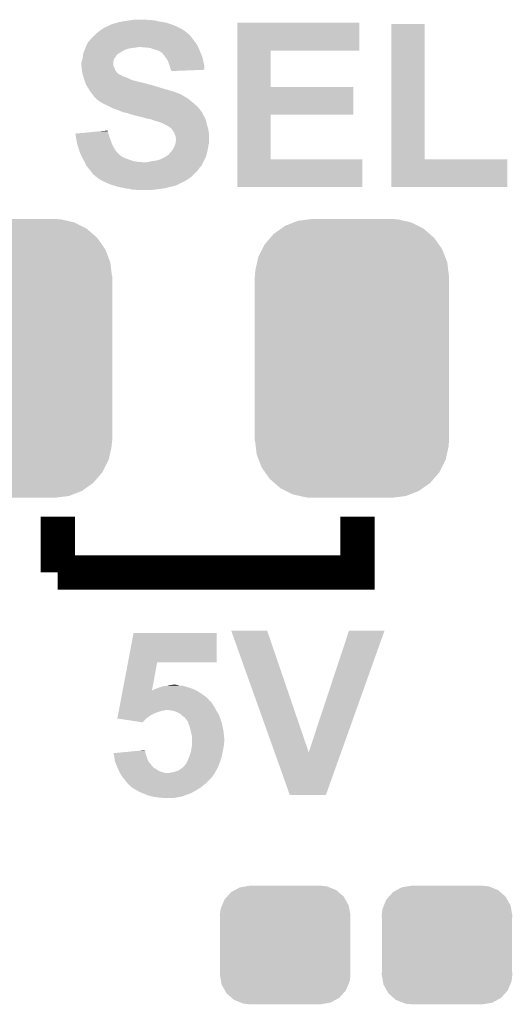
# Model space of a CAD drawing. Extents: x -1.3 to 24.2, y -3.9 to 53.4.
# Tile 9 of 48: x 11.5 to 14.4, y 2.3 to 8.2. Entities that reach past the tile are written whole.
import ezdxf

# ---------------------------------------------------------------- set-up
doc = ezdxf.new("R2010")
doc.units = 0
doc.layers.get('0').update_dxf_attribs({"linetype": 'CONTINUOUS'})
doc.layers.add('DIGI_POT_10_CLICK_V100_GTO', color=14, linetype='CONTINUOUS')
doc.layers.add('DIGI_POT_10_CLICK_V100_GTS', color=12, linetype='CONTINUOUS')

# ---------------------------------------------------------------- blocks, each defined once
blk = doc.blocks.new('CUSTOM_71')
for points in [[(-0.233628, 0.347838), (-0.20955, 0.35179), (0.247972, 0.347838), (0.20955, 0.35179)], [(-0.34504, 0.286174), (-0.320744, 0.31339), (0.348152, 0.286174), (0.317222, 0.31339)], [(-0.320744, 0.31339), (-0.298526, 0.325596), (0.317222, 0.31339), (0.30335, 0.325596)], [(-0.298526, 0.325596), (-0.268438, 0.342124), (0.30335, 0.325596), (0.2622, 0.342124)], [(-0.268438, 0.342124), (-0.233628, 0.347838), (0.2622, 0.342124), (0.247972, 0.347838)], [(-0.383124, 0.213652), (-0.37475, 0.234078), (0.380766, 0.213652), (0.377262, 0.234078)], [(-0.37475, 0.234078), (-0.360486, 0.26887), (0.377262, 0.234078), (0.357822, 0.26887)], [(-0.360486, 0.26887), (-0.34504, 0.286174), (0.357822, 0.26887), (0.348152, 0.286174)], [(-0.38735, 0.17526), (-0.383124, 0.213652), (0.38735, 0.17526), (0.380766, 0.213652)], [(-0.38608, 0.154124), (-0.38735, 0.17526), (0.38608, 0.154124), (0.38735, 0.17526)], [(-0.38608, -0.154124), (-0.38608, 0.154124), (0.38608, -0.154124), (0.38608, 0.154124)], [(-0.38735, -0.17526), (-0.38608, -0.154124), (0.38735, -0.17526), (0.38608, -0.154124)], [(-0.380764, -0.213652), (-0.38735, -0.17526), (0.383124, -0.213652), (0.38735, -0.17526)], [(-0.377262, -0.234078), (-0.380764, -0.213652), (0.374748, -0.234078), (0.383124, -0.213652)], [(-0.35782, -0.26887), (-0.377262, -0.234078), (0.360486, -0.26887), (0.374748, -0.234078)], [(-0.348152, -0.286174), (-0.35782, -0.26887), (0.345038, -0.286174), (0.360486, -0.26887)], [(-0.31722, -0.31339), (-0.348152, -0.286174), (0.320744, -0.31339), (0.345038, -0.286174)], [(-0.30335, -0.325596), (-0.31722, -0.31339), (0.298524, -0.325596), (0.320744, -0.31339)], [(-0.262198, -0.342124), (-0.30335, -0.325596), (0.268438, -0.342124), (0.298524, -0.325596)], [(-0.247972, -0.347838), (-0.262198, -0.342124), (0.233626, -0.347838), (0.268438, -0.342124)], [(-0.20955, -0.35179), (-0.247972, -0.347838), (0.20955, -0.35179), (0.233626, -0.347838)]]:
    blk.add_solid(points)
blk = doc.blocks.new('CUSTOM_74')
for points in [[(-0.319682, 0.816338), (-0.251122, 0.82504), (0.308712, 0.816338), (0.27044, 0.82504)], [(-0.251122, 0.82504), (-0.23749, 0.82677), (0.27044, 0.82504), (0.23749, 0.82677)], [(-0.464512, 0.738408), (-0.420946, 0.769256), (0.460796, 0.738408), (0.425156, 0.769256)], [(-0.420946, 0.769256), (-0.396894, 0.786286), (0.425156, 0.769256), (0.391508, 0.786286)], [(-0.396894, 0.786286), (-0.344522, 0.80667), (0.391508, 0.786286), (0.351232, 0.80667)], [(-0.344522, 0.80667), (-0.319682, 0.816338), (0.351232, 0.80667), (0.308712, 0.816338)], [(-0.5185, 0.67556), (-0.484594, 0.715032), (0.515528, 0.67556), (0.4878, 0.715032)], [(-0.484594, 0.715032), (-0.464512, 0.738408), (0.4878, 0.715032), (0.460796, 0.738408)], [(-0.555636, 0.601496), (-0.532704, 0.647234), (0.55303, 0.601496), (0.535424, 0.647234)], [(-0.532704, 0.647234), (-0.5185, 0.67556), (0.535424, 0.647234), (0.515528, 0.67556)], [(-0.562694, 0.569912), (-0.555636, 0.601496), (0.565186, 0.569912), (0.55303, 0.601496)], [(-0.573704, 0.520636), (-0.562694, 0.569912), (0.571254, 0.520636), (0.565186, 0.569912)], [(-0.57658, -0.48768), (-0.57658, 0.48768), (0.57658, -0.48768), (0.57658, 0.48768)], [(-0.57531, 0.48768), (-0.573704, 0.520636), (0.57531, 0.48768), (0.571254, 0.520636)], [(-0.571252, -0.520636), (-0.57531, -0.48768), (0.573704, -0.520636), (0.57531, -0.48768)], [(-0.565186, -0.569912), (-0.571252, -0.520636), (0.562692, -0.569912), (0.573704, -0.520636)], [(-0.553028, -0.601496), (-0.565186, -0.569912), (0.555636, -0.601496), (0.562692, -0.569912)], [(-0.535424, -0.647234), (-0.553028, -0.601496), (0.532702, -0.647234), (0.555636, -0.601496)], [(-0.515526, -0.67556), (-0.535424, -0.647234), (0.5185, -0.67556), (0.532702, -0.647234)], [(-0.4878, -0.715032), (-0.515526, -0.67556), (0.484592, -0.715032), (0.5185, -0.67556)], [(-0.460794, -0.738408), (-0.4878, -0.715032), (0.464512, -0.738408), (0.484592, -0.715032)], [(-0.425156, -0.769256), (-0.460794, -0.738408), (0.420944, -0.769256), (0.464512, -0.738408)], [(-0.391506, -0.786286), (-0.425156, -0.769256), (0.396894, -0.786286), (0.420944, -0.769256)], [(-0.351232, -0.80667), (-0.391506, -0.786286), (0.34452, -0.80667), (0.396894, -0.786286)], [(-0.30871, -0.816338), (-0.351232, -0.80667), (0.319682, -0.816338), (0.34452, -0.80667)], [(-0.27044, -0.82504), (-0.30871, -0.816338), (0.25112, -0.82504), (0.319682, -0.816338)], [(-0.23749, -0.82677), (-0.27044, -0.82504), (0.23749, -0.82677), (0.25112, -0.82504)]]:
    blk.add_solid(points)

msp = doc.modelspace()

# ---------------------------------------------------------------- linework, layer by layer
at = {"layer": 'DIGI_POT_10_CLICK_V100_GTO', "const_width": 0.2032}
for points in [[(11.684, 5.2324), (11.684, 4.9022)], [(11.684, 4.9022), (13.462, 4.9022), (13.462, 5.2324)]]:
    msp.add_lwpolyline(points, dxfattribs=at)
at = {"layer": 'DIGI_POT_10_CLICK_V100_GTO'}
for points in [[(12.1031, 8.17626), (12.12088, 8.1788), (12.260578, 8.17626), (12.2428, 8.1788)], [(12.12088, 8.1788), (12.138662, 8.18134), (12.225022, 8.1788), (12.209778, 8.18134)], [(11.93546, 8.11784), (11.950698, 8.128), (12.431778, 8.11784), (12.415518, 8.128)], [(11.950698, 8.128), (11.958318, 8.13308), (12.415518, 8.128), (12.40536, 8.13308)], [(11.958318, 8.13308), (11.969496, 8.13816), (12.40536, 8.13308), (12.3952, 8.13816)], [(11.969496, 8.13816), (11.986264, 8.14578), (12.3952, 8.13816), (12.378054, 8.14578)], [(11.986264, 8.14578), (11.988806, 8.145786), (12.378054, 8.14578), (12.37804, 8.145786)], [(11.988806, 8.145786), (11.99134, 8.14832), (12.37804, 8.145786), (12.372338, 8.14832)], [(11.99134, 8.14832), (11.991344, 8.148322), (12.372338, 8.14832), (12.372332, 8.148322)], [(11.991344, 8.148322), (12.001502, 8.1534), (12.372332, 8.148322), (12.357098, 8.1534)], [(12.001502, 8.1534), (12.016742, 8.15848), (12.357098, 8.1534), (12.341858, 8.15848)], [(12.016742, 8.15848), (12.029442, 8.161022), (12.341858, 8.15848), (12.334232, 8.161022)], [(12.029442, 8.161022), (12.035784, 8.163558), (12.334232, 8.161022), (12.326622, 8.163558)], [(12.035784, 8.163558), (12.042142, 8.1661), (12.326622, 8.163558), (12.312222, 8.1661)], [(12.042142, 8.1661), (12.07008, 8.17118), (12.312222, 8.1661), (12.28344, 8.17118)], [(12.07008, 8.17118), (12.1031, 8.17626), (12.28344, 8.17118), (12.260578, 8.17626)], [(12.748278, 7.99846), (12.748282, 8.163536), (13.472136, 7.99846), (13.47216, 8.163536)], [(12.748282, 8.163536), (12.748284, 8.16356), (13.47216, 8.163536), (12.748284, 8.16356)], [(13.662664, 7.3533), (13.662682, 8.155916), (13.860804, 7.3533), (13.86078, 8.155916)], [(13.662682, 8.155916), (13.662684, 8.15594), (13.86078, 8.155916), (13.662684, 8.15594)], [(11.8745, 8.059422), (11.882122, 8.06958), (12.489814, 8.059422), (12.482196, 8.06958)], [(11.882122, 8.06958), (11.8999, 8.087358), (12.482196, 8.06958), (12.46886, 8.087358)], [(11.8999, 8.087358), (11.90498, 8.092438), (12.46886, 8.087358), (12.463778, 8.092438)], [(11.90498, 8.092438), (11.907522, 8.09498), (12.463778, 8.092438), (12.458706, 8.09498)], [(11.907522, 8.09498), (11.912586, 8.100044), (12.458706, 8.09498), (12.456166, 8.100044)], [(11.912586, 8.100044), (11.912602, 8.10006), (12.456166, 8.100044), (12.453624, 8.10006)], [(11.912602, 8.10006), (11.932194, 8.1153), (12.453624, 8.10006), (12.435842, 8.1153)], [(11.932194, 8.1153), (11.93546, 8.11784), (12.435842, 8.1153), (12.431778, 8.11784)], [(11.84148, 7.99846), (11.843512, 8.00354), (12.07516, 7.99846), (12.08532, 8.00354)], [(11.843512, 8.00354), (11.846558, 8.011158), (12.08532, 8.00354), (12.108178, 8.011158)], [(11.846558, 8.011158), (11.847576, 8.0137), (12.108178, 8.011158), (12.1285, 8.0137)], [(11.847576, 8.0137), (11.849608, 8.01878), (12.1285, 8.0137), (12.16406, 8.01878)], [(11.849608, 8.01878), (11.85164, 8.02386), (12.51712, 8.01878), (12.51458, 8.02386)], [(11.85164, 8.02386), (11.854178, 8.028938), (12.51458, 8.02386), (12.51204, 8.028938)], [(11.854178, 8.028938), (11.861802, 8.04418), (12.51204, 8.028938), (12.50188, 8.04418)], [(11.861802, 8.04418), (11.864342, 8.049258), (12.50188, 8.04418), (12.497818, 8.049258)], [(11.864342, 8.049258), (11.871958, 8.05688), (12.497818, 8.049258), (12.49172, 8.05688)], [(11.871958, 8.05688), (11.8745, 8.059422), (12.49172, 8.05688), (12.489814, 8.059422)], [(12.20724, 8.01624), (12.176762, 8.01878), (12.51839, 8.01624), (12.51712, 8.01878)], [(12.232638, 8.0137), (12.20724, 8.01624), (12.51966, 8.0137), (12.51839, 8.01624)], [(12.25296, 8.00608), (12.232638, 8.0137), (12.522518, 8.00608), (12.51966, 8.0137)], [(12.27074, 8.001002), (12.25296, 8.00608), (12.524422, 8.001002), (12.522518, 8.00608)], [(11.82624, 7.93496), (11.829868, 7.94766), (12.0142, 7.93496), (12.016738, 7.94766)], [(11.829868, 7.94766), (11.83132, 7.952742), (12.016738, 7.94766), (12.02055, 7.952742)], [(11.83132, 7.952742), (11.831884, 7.95782), (12.02055, 7.952742), (12.02436, 7.95782)], [(11.831884, 7.95782), (11.833578, 7.97306), (12.02436, 7.95782), (12.03452, 7.97306)], [(11.833578, 7.97306), (11.833862, 7.975602), (12.03452, 7.97306), (12.037062, 7.975602)], [(11.833862, 7.975602), (11.835552, 7.980674), (12.037062, 7.975602), (12.042134, 7.980674)], [(11.835552, 7.980674), (11.835554, 7.98068), (12.042134, 7.980674), (12.044678, 7.98068)], [(11.835554, 7.98068), (11.839786, 7.99338), (12.044678, 7.98068), (12.065002, 7.99338)], [(11.839786, 7.99338), (11.84148, 7.99846), (12.065002, 7.99338), (12.07516, 7.99846)], [(12.28344, 7.99592), (12.27074, 8.001002), (12.526328, 7.99592), (12.524422, 8.001002)], [(12.28852, 7.99338), (12.28344, 7.99592), (12.52728, 7.99338), (12.526328, 7.99592)], [(12.293596, 7.990842), (12.28852, 7.99338), (12.528368, 7.990842), (12.52728, 7.99338)], [(12.298674, 7.985766), (12.293596, 7.990842), (12.530544, 7.985766), (12.528368, 7.990842)], [(12.301214, 7.98576), (12.298674, 7.985766), (12.530546, 7.98576), (12.530544, 7.985766)], [(12.309686, 7.9756), (12.301214, 7.98576), (12.5349, 7.9756), (12.530546, 7.98576)], [(12.31392, 7.97052), (12.309686, 7.9756), (12.536806, 7.97052), (12.5349, 7.9756)], [(12.324808, 7.955278), (12.31392, 7.97052), (12.54252, 7.955278), (12.536806, 7.97052)], [(12.32662, 7.95274), (12.324808, 7.955278), (12.543084, 7.95274), (12.54252, 7.955278)], [(12.336778, 7.937502), (12.32662, 7.95274), (12.546472, 7.937502), (12.543084, 7.95274)], [(12.748274, 7.78256), (12.748278, 7.998436), (12.946404, 7.78256), (12.94638, 7.998436)], [(12.748278, 7.998436), (12.748278, 7.99846), (12.94638, 7.998436), (13.472136, 7.99846)], [(11.8237, 7.922262), (11.826238, 7.934958), (12.014202, 7.922262), (12.0142, 7.934958)], [(11.8237, 7.909562), (11.8237, 7.922262), (12.014202, 7.909562), (12.014202, 7.922262)], [(11.823702, 7.909558), (11.8237, 7.909562), (12.014202, 7.909558), (12.014202, 7.909562)], [(11.824548, 7.90194), (11.823702, 7.909558), (12.01674, 7.90194), (12.014202, 7.909558)], [(11.825676, 7.891778), (11.824548, 7.90194), (12.021822, 7.891778), (12.01674, 7.90194)], [(11.82624, 7.8867), (11.825676, 7.891778), (12.023092, 7.8867), (12.021822, 7.891778)], [(11.826238, 7.934958), (11.82624, 7.93496), (12.0142, 7.934958), (12.0142, 7.93496)], [(11.826876, 7.881616), (11.82624, 7.8867), (12.024362, 7.881616), (12.023092, 7.8867)], [(12.3444, 7.91718), (12.336778, 7.937502), (12.550988, 7.91718), (12.546472, 7.937502)], [(12.34694, 7.909558), (12.3444, 7.91718), (12.55268, 7.909558), (12.550988, 7.91718)], [(12.349478, 7.90194), (12.34694, 7.909558), (12.552672, 7.90194), (12.55268, 7.909558)], [(12.352018, 7.88924), (12.349478, 7.90194), (12.55266, 7.88924), (12.552672, 7.90194)], [(12.355408, 7.88416), (12.352018, 7.88924), (12.552656, 7.88416), (12.55266, 7.88924)], [(11.828146, 7.87146), (11.826876, 7.881616), (12.031982, 7.87146), (12.024362, 7.881616)], [(11.82878, 7.866382), (11.828146, 7.87146), (12.03706, 7.866382), (12.031982, 7.87146)], [(11.830234, 7.8613), (11.82878, 7.866382), (12.04214, 7.8613), (12.03706, 7.866382)], [(11.831684, 7.85622), (11.830234, 7.8613), (12.049762, 7.85622), (12.04214, 7.8613)], [(11.83241, 7.85368), (11.831684, 7.85622), (12.054842, 7.85368), (12.049762, 7.85622)], [(11.833138, 7.851136), (11.83241, 7.85368), (12.06246, 7.851136), (12.054842, 7.85368)], [(11.834588, 7.846058), (11.833138, 7.851136), (12.067546, 7.846058), (12.06246, 7.851136)], [(11.835314, 7.843518), (11.834588, 7.846058), (12.077702, 7.843518), (12.067546, 7.846058)], [(11.838218, 7.83336), (11.835314, 7.843518), (12.1031, 7.83336), (12.077702, 7.843518)], [(11.838942, 7.83082), (11.838218, 7.83336), (12.108182, 7.83082), (12.1031, 7.83336)], [(11.840756, 7.82574), (11.838942, 7.83082), (12.118342, 7.82574), (12.108182, 7.83082)], [(12.357096, 7.881626), (12.355408, 7.88416), (12.487418, 7.881626), (12.552656, 7.88416)], [(12.3571, 7.876564), (12.357096, 7.881626), (12.3571, 7.876564), (12.487418, 7.881626)], [(11.84257, 7.820662), (11.840756, 7.82574), (12.13358, 7.820662), (12.118342, 7.82574)], [(11.846198, 7.8105), (11.84257, 7.820662), (12.17422, 7.8105), (12.13358, 7.820662)], [(11.848012, 7.80542), (11.846198, 7.8105), (12.197078, 7.80542), (12.17422, 7.8105)], [(11.850734, 7.7978), (11.848012, 7.80542), (12.22248, 7.7978), (12.197078, 7.80542)], [(11.85164, 7.79526), (11.850734, 7.7978), (12.230104, 7.79526), (12.22248, 7.7978)], [(11.85164, 7.795258), (11.85164, 7.79526), (12.23519, 7.795258), (12.235182, 7.79526)], [(11.853258, 7.792718), (11.85164, 7.795258), (12.245342, 7.792718), (12.23519, 7.795258)], [(11.85649, 7.78764), (11.853258, 7.792718), (12.258042, 7.78764), (12.245342, 7.792718)], [(11.858106, 7.785098), (11.85649, 7.78764), (12.27074, 7.785098), (12.258042, 7.78764)], [(11.864572, 7.77494), (11.858106, 7.785098), (12.30122, 7.77494), (12.27074, 7.785098)], [(11.86942, 7.76732), (11.864572, 7.77494), (12.327894, 7.76732), (12.30122, 7.77494)], [(12.74827, 7.61746), (12.748274, 7.782536), (13.436576, 7.61746), (13.4366, 7.782536)], [(12.748274, 7.782536), (12.748274, 7.78256), (13.4366, 7.782536), (12.946404, 7.78256)], [(11.877038, 7.754622), (11.86942, 7.76732), (12.37234, 7.754622), (12.327894, 7.76732)], [(11.886566, 7.74192), (11.877038, 7.754622), (12.40536, 7.74192), (12.37234, 7.754622)], [(11.892282, 7.7343), (11.886566, 7.74192), (12.420598, 7.7343), (12.40536, 7.74192)], [(11.897998, 7.72668), (11.892282, 7.7343), (12.433302, 7.72668), (12.420598, 7.7343)], [(11.898016, 7.726656), (11.897998, 7.72668), (12.43584, 7.726656), (12.433302, 7.72668)], [(11.8999, 7.724142), (11.898016, 7.726656), (12.435856, 7.724142), (12.43584, 7.726656)], [(11.89991, 7.724134), (11.8999, 7.724142), (12.435856, 7.724134), (12.435856, 7.724142)], [(11.904982, 7.719062), (11.89991, 7.724134), (12.445996, 7.719062), (12.435856, 7.724134)], [(11.904986, 7.71906), (11.904982, 7.719062), (12.445998, 7.71906), (12.445996, 7.719062)], [(11.910054, 7.71652), (11.904986, 7.71906), (12.450232, 7.71652), (12.445998, 7.71906)], [(11.912598, 7.711444), (11.910054, 7.71652), (12.458694, 7.711444), (12.450232, 7.71652)], [(11.912604, 7.71144), (11.912598, 7.711444), (12.4587, 7.71144), (12.458694, 7.711444)], [(11.9253, 7.70128), (11.912604, 7.71144), (12.470892, 7.70128), (12.4587, 7.71144)], [(11.94054, 7.69112), (11.9253, 7.70128), (12.483084, 7.69112), (12.470892, 7.70128)], [(11.94943, 7.68604), (11.94054, 7.69112), (12.48918, 7.68604), (12.483084, 7.69112)], [(11.958318, 7.68096), (11.94943, 7.68604), (12.494988, 7.68096), (12.48918, 7.68604)], [(11.9761, 7.67334), (11.958318, 7.68096), (12.503696, 7.67334), (12.494988, 7.68096)], [(11.98626, 7.66826), (11.9761, 7.67334), (12.509502, 7.66826), (12.503696, 7.67334)], [(12.01166, 7.65556), (11.98626, 7.66826), (12.520616, 7.65556), (12.509502, 7.66826)], [(12.032992, 7.647942), (12.01166, 7.65556), (12.52728, 7.647942), (12.520616, 7.65556)], [(12.04722, 7.64286), (12.032992, 7.647942), (12.531092, 7.64286), (12.52728, 7.647942)], [(12.065002, 7.63524), (12.04722, 7.64286), (12.536806, 7.63524), (12.531092, 7.64286)], [(12.080238, 7.630162), (12.065002, 7.63524), (12.540614, 7.630162), (12.536806, 7.63524)], [(12.095478, 7.62762), (12.080238, 7.630162), (12.54252, 7.62762), (12.540614, 7.630162)], [(12.095484, 7.627618), (12.095478, 7.62762), (12.54252, 7.627618), (12.54252, 7.62762)], [(12.108178, 7.622542), (12.095484, 7.627618), (12.542524, 7.622542), (12.54252, 7.627618)], [(12.10821, 7.622534), (12.108178, 7.622542), (12.542524, 7.622534), (12.542524, 7.622542)], [(12.128498, 7.617462), (12.10821, 7.622534), (12.545908, 7.617462), (12.542524, 7.622534)], [(12.133576, 7.614922), (12.128498, 7.617462), (12.5476, 7.614922), (12.545908, 7.617462)], [(12.133578, 7.61492), (12.133576, 7.614922), (12.547602, 7.61492), (12.5476, 7.614922)], [(12.15644, 7.60984), (12.133578, 7.61492), (12.55065, 7.60984), (12.547602, 7.61492)], [(12.17676, 7.60476), (12.15644, 7.60984), (12.553696, 7.60476), (12.55065, 7.60984)], [(12.185658, 7.602218), (12.17676, 7.60476), (12.55522, 7.602218), (12.553696, 7.60476)], [(12.212318, 7.5946), (12.185658, 7.602218), (12.558486, 7.5946), (12.55522, 7.602218)], [(12.22756, 7.59206), (12.212318, 7.5946), (12.559574, 7.59206), (12.558486, 7.5946)], [(12.748264, 7.3533), (12.74827, 7.617436), (12.946404, 7.3533), (12.94638, 7.617436)], [(12.74827, 7.617436), (12.74827, 7.61746), (12.94638, 7.617436), (13.436576, 7.61746)], [(12.240258, 7.58952), (12.22756, 7.59206), (12.560662, 7.58952), (12.559574, 7.59206)], [(12.250418, 7.58444), (12.240258, 7.58952), (12.56284, 7.58444), (12.560662, 7.58952)], [(12.250426, 7.584438), (12.250418, 7.58444), (12.56284, 7.584438), (12.56284, 7.58444)], [(12.26058, 7.581898), (12.250426, 7.584438), (12.563406, 7.581898), (12.56284, 7.584438)], [(12.275822, 7.57682), (12.26058, 7.581898), (12.564534, 7.57682), (12.563406, 7.581898)], [(12.285978, 7.574282), (12.275822, 7.57682), (12.565098, 7.574282), (12.564534, 7.57682)], [(12.291056, 7.571742), (12.285978, 7.574282), (12.565662, 7.571742), (12.565098, 7.574282)], [(12.293596, 7.57174), (12.291056, 7.571742), (12.565664, 7.57174), (12.565662, 7.571742)], [(12.311378, 7.56412), (12.293596, 7.57174), (12.567356, 7.56412), (12.565664, 7.57174)], [(12.315608, 7.561582), (12.311378, 7.56412), (12.56792, 7.561582), (12.567356, 7.56412)], [(12.324078, 7.5565), (12.315608, 7.561582), (12.569446, 7.5565), (12.56792, 7.561582)], [(12.336782, 7.55142), (12.324078, 7.5565), (12.57097, 7.55142), (12.569446, 7.5565)], [(12.34694, 7.5438), (12.336782, 7.55142), (12.573256, 7.5438), (12.57097, 7.55142)], [(12.35456, 7.53872), (12.34694, 7.5438), (12.57478, 7.53872), (12.573256, 7.5438)], [(12.3571, 7.53618), (12.35456, 7.53872), (12.57554, 7.53618), (12.57478, 7.53872)], [(12.362174, 7.531106), (12.3571, 7.53618), (12.576386, 7.531106), (12.57554, 7.53618)], [(11.788162, 7.505698), (11.815398, 7.508238), (11.984448, 7.505698), (11.983722, 7.508238)], [(11.790692, 7.49046), (11.788162, 7.505698), (11.9888, 7.49046), (11.984448, 7.505698)], [(11.79322, 7.47522), (11.790692, 7.49046), (11.994516, 7.47522), (11.9888, 7.49046)], [(11.815398, 7.508238), (11.86985, 7.513316), (11.983722, 7.508238), (11.981182, 7.513316)], [(11.86985, 7.513316), (11.924322, 7.518396), (11.981182, 7.513316), (11.98118, 7.518396)], [(11.924322, 7.518396), (11.978646, 7.523462), (11.98118, 7.518396), (11.978646, 7.523462)], [(12.36218, 7.528562), (12.362174, 7.531106), (12.57681, 7.528562), (12.576386, 7.531106)], [(12.3698, 7.5184), (12.36218, 7.528562), (12.578504, 7.5184), (12.57681, 7.528562)], [(12.374878, 7.510784), (12.3698, 7.5184), (12.579774, 7.510784), (12.578504, 7.5184)], [(12.37615, 7.505698), (12.374878, 7.510784), (12.58062, 7.505698), (12.579774, 7.510784)], [(12.377418, 7.500622), (12.37615, 7.505698), (12.58062, 7.500622), (12.58062, 7.505698)], [(12.382498, 7.490464), (12.377418, 7.500622), (12.58062, 7.490464), (12.58062, 7.500622)], [(12.3825, 7.482844), (12.382498, 7.490464), (12.58062, 7.482844), (12.58062, 7.490464)], [(12.385038, 7.475222), (12.3825, 7.482844), (12.58062, 7.475222), (12.58062, 7.482844)], [(11.794144, 7.47014), (11.79322, 7.47522), (11.99642, 7.47014), (11.994516, 7.47522)], [(11.7983, 7.44728), (11.794144, 7.47014), (12.00404, 7.44728), (11.99642, 7.47014)], [(11.80592, 7.421882), (11.7983, 7.44728), (12.01674, 7.421882), (12.00404, 7.44728)], [(11.812016, 7.401558), (11.80592, 7.421882), (12.029442, 7.401558), (12.01674, 7.421882)], [(12.3698, 7.416798), (12.371978, 7.421882), (12.574522, 7.416798), (12.57554, 7.421882)], [(12.371978, 7.421882), (12.37742, 7.43458), (12.57554, 7.421882), (12.577354, 7.43458)], [(12.37742, 7.43458), (12.379112, 7.439658), (12.577354, 7.43458), (12.57808, 7.439658)], [(12.379112, 7.439658), (12.382498, 7.449818), (12.57808, 7.439658), (12.58062, 7.449818)], [(12.382498, 7.449818), (12.3825, 7.449822), (12.58062, 7.449818), (12.58062, 7.449822)], [(12.3825, 7.449822), (12.38504, 7.470142), (12.58062, 7.449822), (12.58062, 7.470142)], [(12.38504, 7.470142), (12.385038, 7.475222), (12.58062, 7.470142), (12.58062, 7.475222)], [(11.813538, 7.39648), (11.812016, 7.401558), (12.03452, 7.39648), (12.029442, 7.401558)], [(11.8237, 7.37362), (11.813538, 7.39648), (12.05738, 7.37362), (12.03452, 7.39648)], [(11.823702, 7.373618), (11.8237, 7.37362), (12.057382, 7.373618), (12.05738, 7.37362)], [(11.82751, 7.366), (11.823702, 7.373618), (12.070082, 7.366), (12.057382, 7.373618)], [(11.83132, 7.35838), (11.82751, 7.366), (12.08786, 7.35838), (12.070082, 7.366)], [(12.2936, 7.3533), (12.313918, 7.36346), (12.555218, 7.3533), (12.560298, 7.36346)], [(12.313918, 7.36346), (12.322046, 7.36854), (12.560298, 7.36346), (12.56284, 7.36854)], [(12.322046, 7.36854), (12.334242, 7.37616), (12.56284, 7.36854), (12.564918, 7.37616)], [(12.334242, 7.37616), (12.336786, 7.376166), (12.564918, 7.37616), (12.564918, 7.376166)], [(12.336786, 7.376166), (12.3444, 7.38378), (12.564918, 7.376166), (12.566996, 7.38378)], [(12.3444, 7.38378), (12.349482, 7.391402), (12.566996, 7.38378), (12.569074, 7.391402)], [(12.349482, 7.391402), (12.35456, 7.39648), (12.569074, 7.391402), (12.57046, 7.39648)], [(12.35456, 7.39648), (12.35964, 7.40156), (12.57046, 7.39648), (12.571474, 7.40156)], [(12.35964, 7.40156), (12.3698, 7.416798), (12.571474, 7.40156), (12.574522, 7.416798)], [(11.83386, 7.3533), (11.83132, 7.35838), (12.101408, 7.3533), (12.08786, 7.35838)], [(11.835312, 7.35076), (11.83386, 7.3533), (12.10818, 7.35076), (12.101408, 7.3533)], [(11.839668, 7.34314), (11.835312, 7.35076), (12.13104, 7.34314), (12.10818, 7.35076)], [(11.84257, 7.33806), (11.839668, 7.34314), (12.15898, 7.33806), (12.13104, 7.34314)], [(11.84402, 7.335522), (11.84257, 7.33806), (12.191974, 7.335522), (12.15898, 7.33806)], [(11.844022, 7.33552), (11.84402, 7.335522), (12.191998, 7.33552), (12.191974, 7.335522)], [(11.85164, 7.317742), (11.844022, 7.33552), (12.537434, 7.317742), (12.546326, 7.33552)], [(11.855706, 7.31266), (11.85164, 7.317742), (12.534894, 7.31266), (12.537434, 7.317742)], [(11.857742, 7.310116), (11.855706, 7.31266), (12.529822, 7.310116), (12.534894, 7.31266)], [(11.876026, 7.287258), (11.857742, 7.310116), (12.514578, 7.287258), (12.529822, 7.310116)], [(12.20724, 7.33552), (12.22502, 7.33806), (12.546326, 7.33552), (12.547596, 7.33806)], [(12.22502, 7.33806), (12.245342, 7.34314), (12.547596, 7.33806), (12.550136, 7.34314)], [(12.245342, 7.34314), (12.268202, 7.34568), (12.550136, 7.34314), (12.551406, 7.34568)], [(12.268202, 7.34568), (12.2936, 7.3533), (12.551406, 7.34568), (12.555218, 7.3533)], [(12.74826, 7.188224), (12.748264, 7.353276), (13.489916, 7.188224), (13.48994, 7.353276)], [(12.748264, 7.353276), (12.748264, 7.3533), (13.48994, 7.353276), (12.946404, 7.3533)], [(13.66266, 7.188224), (13.662664, 7.353276), (14.350976, 7.188224), (14.351, 7.353276)], [(13.662664, 7.353276), (13.662664, 7.3533), (14.351, 7.353276), (13.860804, 7.3533)], [(11.88212, 7.27964), (11.876026, 7.287258), (12.506958, 7.27964), (12.514578, 7.287258)], [(11.88974, 7.26948), (11.88212, 7.27964), (12.496798, 7.26948), (12.506958, 7.27964)], [(11.894822, 7.261864), (11.88974, 7.26948), (12.489182, 7.261864), (12.496798, 7.26948)], [(11.899896, 7.259322), (11.894822, 7.261864), (12.48664, 7.259322), (12.489182, 7.261864)], [(11.90498, 7.254242), (11.899896, 7.259322), (12.48156, 7.254242), (12.48664, 7.259322)], [(11.904984, 7.25424), (11.90498, 7.254242), (12.481558, 7.25424), (12.48156, 7.254242)], [(11.925302, 7.239), (11.904984, 7.25424), (12.461964, 7.239), (12.481558, 7.25424)], [(11.92937, 7.236458), (11.925302, 7.239), (12.458698, 7.236458), (12.461964, 7.239)], [(11.94562, 7.226302), (11.92937, 7.236458), (12.441768, 7.226302), (12.458698, 7.236458)], [(11.957054, 7.22122), (11.94562, 7.226302), (12.433298, 7.22122), (12.441768, 7.226302)], [(11.991342, 7.20598), (11.957054, 7.22122), (12.400286, 7.20598), (12.433298, 7.22122)], [(11.991348, 7.205978), (11.991342, 7.20598), (12.400282, 7.205978), (12.400286, 7.20598)], [(11.998962, 7.20344), (11.991348, 7.205978), (12.397736, 7.20344), (12.400282, 7.205978)], [(11.998974, 7.203436), (11.998962, 7.20344), (12.392654, 7.203436), (12.397736, 7.20344)], [(12.0142, 7.19836), (11.998974, 7.203436), (12.385042, 7.19836), (12.392654, 7.203436)], [(12.022662, 7.195822), (12.0142, 7.19836), (12.37742, 7.195822), (12.385042, 7.19836)], [(12.039602, 7.19074), (12.022662, 7.195822), (12.3571, 7.19074), (12.37742, 7.195822)], [(12.051032, 7.1882), (12.039602, 7.19074), (12.3444, 7.1882), (12.3571, 7.19074)], [(12.073892, 7.18312), (12.051032, 7.1882), (12.32662, 7.18312), (12.3444, 7.1882)], [(13.489916, 7.1882), (12.74826, 7.188224), (13.489916, 7.1882), (13.489916, 7.188224)], [(14.350976, 7.1882), (13.66266, 7.188224), (14.350976, 7.1882), (14.350976, 7.188224)], [(12.085322, 7.18058), (12.073892, 7.18312), (12.31138, 7.18058), (12.32662, 7.18312)], [(12.105638, 7.17804), (12.085322, 7.18058), (12.2936, 7.17804), (12.31138, 7.18058)], [(12.115798, 7.1755), (12.105638, 7.17804), (12.27582, 7.1755), (12.2936, 7.17804)], [(12.125958, 7.17296), (12.115798, 7.1755), (12.255498, 7.17296), (12.27582, 7.1755)], [(12.158978, 7.17042), (12.143738, 7.17296), (12.235178, 7.17042), (12.255498, 7.17296)], [(12.712734, 4.556742), (12.712728, 4.556756), (12.926064, 4.556742), (12.712728, 4.556756)], [(12.970046, 3.835468), (12.712734, 4.556742), (13.172462, 3.835468), (12.926064, 4.556742)], [(13.172462, 3.835468), (13.411208, 4.55673), (13.36467, 3.835468), (13.62201, 4.55673)], [(13.411208, 4.55673), (13.411218, 4.55676), (13.62201, 4.55673), (13.411218, 4.55676)], [(12.100292, 4.3688), (12.133594, 4.544036), (12.626316, 4.3688), (12.62634, 4.544036)], [(12.133594, 4.544036), (12.1336, 4.54406), (12.62634, 4.544036), (12.1336, 4.54406)], [(12.068918, 4.203704), (12.100288, 4.36878), (12.242828, 4.203704), (12.273276, 4.36878)], [(12.100288, 4.36878), (12.100292, 4.3688), (12.273276, 4.36878), (12.626316, 4.3688)], [(12.247886, 4.203704), (12.251688, 4.20624), (12.501872, 4.203704), (12.4968, 4.20624)], [(12.251688, 4.20624), (12.255498, 4.20878), (12.4968, 4.20624), (12.490874, 4.20878)], [(12.255498, 4.20878), (12.268198, 4.21386), (12.490874, 4.20878), (12.479022, 4.21386)], [(12.268198, 4.21386), (12.28344, 4.21894), (12.479022, 4.21386), (12.462512, 4.21894)], [(12.28344, 4.21894), (12.296988, 4.22402), (12.462512, 4.21894), (12.446, 4.22402)], [(12.296988, 4.22402), (12.303762, 4.22656), (12.446, 4.22402), (12.438378, 4.22656)], [(12.303762, 4.22656), (12.324062, 4.229098), (12.438378, 4.22656), (12.430762, 4.229098)], [(12.324062, 4.229098), (12.324078, 4.2291), (12.430762, 4.229098), (12.430752, 4.2291)], [(12.324078, 4.2291), (12.336778, 4.23164), (12.430752, 4.2291), (12.415522, 4.23164)], [(12.336778, 4.23164), (12.34948, 4.23418), (12.402822, 4.23164), (12.392668, 4.23418)], [(12.34948, 4.23418), (12.349498, 4.234182), (12.392668, 4.23418), (12.39266, 4.234182)], [(12.349498, 4.234182), (12.372322, 4.236718), (12.39266, 4.234182), (12.385042, 4.236718)], [(12.372322, 4.236718), (12.372342, 4.23672), (12.385042, 4.236718), (12.372342, 4.23672)], [(12.057332, 4.14274), (12.06071, 4.16052), (12.583166, 4.14274), (12.567922, 4.16052)], [(12.06071, 4.16052), (12.065538, 4.18592), (12.567922, 4.16052), (12.532358, 4.18592)], [(12.065538, 4.18592), (12.067952, 4.19862), (12.532358, 4.18592), (12.512038, 4.19862)], [(12.067952, 4.19862), (12.068916, 4.2037), (12.512038, 4.19862), (12.50188, 4.2037)], [(12.068916, 4.2037), (12.068918, 4.203704), (12.242828, 4.2037), (12.247886, 4.203704)], [(12.242828, 4.2037), (12.242828, 4.203704), (12.50188, 4.2037), (12.501872, 4.203704)], [(12.046712, 4.08686), (12.04816, 4.09448), (12.622532, 4.08686), (12.61872, 4.09448)], [(12.04816, 4.09448), (12.050574, 4.107178), (12.61872, 4.09448), (12.611102, 4.107178)], [(12.050574, 4.107178), (12.052506, 4.117342), (12.611102, 4.107178), (12.603482, 4.117342)], [(12.052506, 4.117342), (12.054436, 4.127498), (12.603482, 4.117342), (12.5984, 4.127498)], [(12.054436, 4.127498), (12.055884, 4.13512), (12.5984, 4.127498), (12.59332, 4.13512)], [(12.055884, 4.13512), (12.05733, 4.142734), (12.59332, 4.13512), (12.585706, 4.142734)], [(12.05733, 4.142734), (12.057332, 4.14274), (12.585706, 4.142734), (12.583166, 4.14274)], [(12.037064, 4.036084), (12.037542, 4.0386), (12.209802, 4.036084), (12.21232, 4.0386)], [(12.186914, 4.013202), (12.037064, 4.036084), (12.186914, 4.013202), (12.209802, 4.036084)], [(12.037542, 4.0386), (12.039472, 4.04876), (12.21232, 4.0386), (12.22502, 4.04876)], [(12.039472, 4.04876), (12.04092, 4.05638), (12.22502, 4.04876), (12.237722, 4.05638)], [(12.04092, 4.05638), (12.043334, 4.06908), (12.237722, 4.05638), (12.26312, 4.06908)], [(12.043334, 4.06908), (12.044782, 4.0767), (12.26312, 4.06908), (12.28598, 4.0767)], [(12.044782, 4.0767), (12.045748, 4.08178), (12.28598, 4.0767), (12.303758, 4.08178)], [(12.045748, 4.08178), (12.04623, 4.08432), (12.303758, 4.08178), (12.318998, 4.08432)], [(12.04623, 4.08432), (12.046712, 4.086858), (12.318998, 4.08432), (12.324076, 4.086858)], [(12.046712, 4.086858), (12.046712, 4.08686), (12.324076, 4.086858), (12.331698, 4.08686)], [(12.354558, 4.08432), (12.331698, 4.08686), (12.623802, 4.08432), (12.622532, 4.08686)], [(12.377418, 4.07924), (12.354558, 4.08432), (12.626342, 4.07924), (12.623802, 4.08432)], [(12.377424, 4.079238), (12.377418, 4.07924), (12.626342, 4.079238), (12.626342, 4.07924)], [(12.3952, 4.07162), (12.377424, 4.079238), (12.631422, 4.07162), (12.626342, 4.079238)], [(12.410436, 4.064002), (12.3952, 4.07162), (12.6365, 4.064002), (12.631422, 4.07162)], [(12.4206, 4.053842), (12.410436, 4.064002), (12.640854, 4.053842), (12.6365, 4.064002)], [(12.43076, 4.04622), (12.4206, 4.053842), (12.64412, 4.04622), (12.640854, 4.053842)], [(12.438372, 4.041142), (12.43076, 4.04622), (12.646024, 4.041142), (12.64412, 4.04622)], [(12.43838, 4.038604), (12.438372, 4.041142), (12.646976, 4.038604), (12.646024, 4.041142)], [(12.449264, 4.025902), (12.43838, 4.038604), (12.651738, 4.025902), (12.646976, 4.038604)], [(12.453618, 4.02082), (12.449264, 4.025902), (12.653192, 4.02082), (12.651738, 4.025902)], [(12.458382, 4.008122), (12.453618, 4.02082), (12.65682, 4.008122), (12.653192, 4.02082)], [(12.46124, 4.0005), (12.458382, 4.008122), (12.658514, 4.0005), (12.65682, 4.008122)], [(12.46632, 3.98526), (12.46124, 4.0005), (12.6619, 3.98526), (12.658514, 4.0005)], [(12.468858, 3.97764), (12.46632, 3.98526), (12.663426, 3.97764), (12.6619, 3.98526)], [(12.472812, 3.959862), (12.468858, 3.97764), (12.66698, 3.959862), (12.663426, 3.97764)], [(12.47394, 3.95478), (12.472812, 3.959862), (12.66749, 3.95478), (12.66698, 3.959862)], [(12.47902, 3.934462), (12.47394, 3.95478), (12.66952, 3.934462), (12.66749, 3.95478)], [(12.47902, 3.909062), (12.47902, 3.934462), (12.67206, 3.909062), (12.66952, 3.934462)], [(12.47394, 3.84048), (12.478172, 3.86588), (12.662746, 3.84048), (12.66698, 3.86588)], [(12.478172, 3.86588), (12.47902, 3.870962), (12.66698, 3.86588), (12.667996, 3.870962)], [(12.47902, 3.896358), (12.47902, 3.909062), (12.672058, 3.896358), (12.67206, 3.909062)], [(12.47902, 3.888736), (12.47902, 3.896358), (12.66952, 3.888736), (12.672058, 3.896358)], [(12.47902, 3.878578), (12.47902, 3.888736), (12.66952, 3.878578), (12.66952, 3.888736)], [(12.47902, 3.870962), (12.47902, 3.878578), (12.667996, 3.870962), (12.66952, 3.878578)], [(12.014222, 3.830318), (12.120306, 3.840478), (12.204194, 3.830318), (12.20216, 3.840478)], [(12.014784, 3.82778), (12.014222, 3.830318), (12.204702, 3.82778), (12.204194, 3.830318)], [(12.01928, 3.80746), (12.014784, 3.82778), (12.211476, 3.80746), (12.204702, 3.82778)], [(12.02041, 3.797302), (12.01928, 3.80746), (12.21486, 3.797302), (12.211476, 3.80746)], [(12.02182, 3.784602), (12.02041, 3.797302), (12.220306, 3.784602), (12.21486, 3.797302)], [(12.120306, 3.840478), (12.173328, 3.845556), (12.20216, 3.840478), (12.199622, 3.845556)], [(12.173328, 3.845556), (12.19962, 3.848074), (12.199622, 3.845556), (12.19962, 3.848074)], [(12.45108, 3.77952), (12.4587, 3.7973), (12.646114, 3.77952), (12.652464, 3.7973)], [(12.4587, 3.7973), (12.460604, 3.80238), (12.652464, 3.7973), (12.654278, 3.80238)], [(12.460604, 3.80238), (12.46632, 3.81762), (12.654278, 3.80238), (12.657794, 3.81762)], [(12.46632, 3.81762), (12.472246, 3.8354), (12.657794, 3.81762), (12.6619, 3.8354)], [(12.472246, 3.8354), (12.47394, 3.84048), (12.6619, 3.8354), (12.662746, 3.84048)], [(13.060676, 3.581418), (12.970046, 3.835468), (13.274028, 3.581418), (13.36467, 3.835468)], [(12.023852, 3.779522), (12.02182, 3.784602), (12.222482, 3.779522), (12.220306, 3.784602)], [(12.036046, 3.749036), (12.023852, 3.779522), (12.24788, 3.749036), (12.222482, 3.779522)], [(12.03706, 3.7465), (12.036046, 3.749036), (12.247896, 3.7465), (12.24788, 3.749036)], [(12.037064, 3.746494), (12.03706, 3.7465), (12.247896, 3.746494), (12.247896, 3.7465)], [(12.04058, 3.738878), (12.037064, 3.746494), (12.263118, 3.738878), (12.247896, 3.746494)], [(12.044096, 3.731258), (12.04058, 3.738878), (12.273282, 3.731258), (12.263118, 3.738878)], [(12.405358, 3.731262), (12.423142, 3.743962), (12.625252, 3.731262), (12.63251, 3.743962)], [(12.423142, 3.743962), (12.425676, 3.746498), (12.63251, 3.743962), (12.63396, 3.746498)], [(12.425676, 3.746498), (12.438382, 3.759204), (12.63396, 3.746498), (12.638724, 3.759204)], [(12.438382, 3.759204), (12.440922, 3.764278), (12.638724, 3.759204), (12.640626, 3.764278)], [(12.440922, 3.764278), (12.44346, 3.76682), (12.640626, 3.764278), (12.64158, 3.76682)], [(12.44346, 3.76682), (12.446002, 3.769364), (12.64158, 3.76682), (12.642488, 3.769364)], [(12.446002, 3.769364), (12.45108, 3.77952), (12.642488, 3.769364), (12.646114, 3.77952)], [(12.047612, 3.72364), (12.044096, 3.731258), (12.285978, 3.72364), (12.273282, 3.731258)], [(12.049958, 3.71856), (12.047612, 3.72364), (12.30122, 3.71856), (12.285978, 3.72364)], [(12.0523, 3.713482), (12.049958, 3.71856), (12.318996, 3.713482), (12.30122, 3.71856)], [(12.052302, 3.71348), (12.0523, 3.713482), (12.319002, 3.71348), (12.318996, 3.713482)], [(12.053826, 3.71094), (12.052302, 3.71348), (12.61364, 3.71094), (12.61509, 3.71348)], [(12.05992, 3.700778), (12.053826, 3.71094), (12.607282, 3.700778), (12.61364, 3.71094)], [(12.066694, 3.69062), (12.05992, 3.700778), (12.600928, 3.69062), (12.607282, 3.700778)], [(12.066704, 3.690604), (12.066694, 3.69062), (12.598394, 3.690604), (12.600928, 3.69062)], [(12.07008, 3.685542), (12.066704, 3.690604), (12.595858, 3.685542), (12.598394, 3.690604)], [(12.07008, 3.68554), (12.07008, 3.685542), (12.595856, 3.68554), (12.595858, 3.685542)], [(12.080238, 3.675378), (12.07008, 3.68554), (12.585694, 3.675378), (12.595856, 3.68554)], [(12.349482, 3.71348), (12.35964, 3.71602), (12.61509, 3.71348), (12.616542, 3.71602)], [(12.35964, 3.71602), (12.374882, 3.718562), (12.616542, 3.71602), (12.617994, 3.718562)], [(12.374882, 3.718562), (12.39012, 3.72364), (12.617994, 3.718562), (12.620896, 3.72364)], [(12.39012, 3.72364), (12.405358, 3.731262), (12.620896, 3.72364), (12.625252, 3.731262)], [(12.085318, 3.665224), (12.080238, 3.675378), (12.575542, 3.665224), (12.585694, 3.675378)], [(12.095478, 3.655062), (12.085318, 3.665224), (12.56538, 3.655062), (12.575542, 3.665224)], [(12.098868, 3.649978), (12.095478, 3.655062), (12.560298, 3.649978), (12.56538, 3.655062)], [(12.10056, 3.64744), (12.098868, 3.649978), (12.557124, 3.64744), (12.560298, 3.649978)], [(12.10818, 3.63982), (12.10056, 3.64744), (12.5476, 3.63982), (12.557124, 3.64744)], [(12.110714, 3.637286), (12.10818, 3.63982), (12.544558, 3.637286), (12.5476, 3.63982)], [(12.113236, 3.63728), (12.110714, 3.637286), (12.54455, 3.63728), (12.544558, 3.637286)], [(12.11326, 3.63475), (12.113236, 3.63728), (12.541514, 3.63475), (12.54455, 3.63728)], [(12.123934, 3.62712), (12.11326, 3.63475), (12.532358, 3.62712), (12.541514, 3.63475)], [(12.131038, 3.62204), (12.123934, 3.62712), (12.52423, 3.62204), (12.532358, 3.62712)], [(12.144374, 3.61442), (12.131038, 3.62204), (12.51204, 3.61442), (12.52423, 3.62204)], [(12.162154, 3.60426), (12.144374, 3.61442), (12.49426, 3.60426), (12.51204, 3.61442)], [(12.166598, 3.60172), (12.162154, 3.60426), (12.489686, 3.60172), (12.49426, 3.60426)], [(12.18438, 3.5941), (12.166598, 3.60172), (12.47597, 3.5941), (12.489686, 3.60172)], [(12.190732, 3.59156), (12.18438, 3.5941), (12.471398, 3.59156), (12.47597, 3.5941)], [(12.209784, 3.58394), (12.190732, 3.59156), (12.44854, 3.58394), (12.471398, 3.59156)], [(12.222478, 3.578862), (12.209784, 3.58394), (12.435844, 3.578862), (12.44854, 3.58394)], [(12.244498, 3.57378), (12.222478, 3.578862), (12.423138, 3.57378), (12.435844, 3.578862)], [(12.255502, 3.57124), (12.244498, 3.57378), (12.409168, 3.57124), (12.423138, 3.57378)], [(12.27328, 3.5687), (12.255502, 3.57124), (12.395198, 3.5687), (12.409168, 3.57124)], [(12.288518, 3.56616), (12.27328, 3.5687), (12.381228, 3.56616), (12.395198, 3.5687)], [(12.313918, 3.56362), (12.301218, 3.56616), (12.367258, 3.56362), (12.381228, 3.56616)], [(13.274022, 3.5814), (13.060676, 3.581418), (13.274022, 3.5814), (13.274028, 3.581418)]]:
    msp.add_solid(points, dxfattribs=at)

# ---------------------------------------------------------------- block references
at = {"layer": 'DIGI_POT_10_CLICK_V100_GTS'}
for name, p in [('CUSTOM_74', (11.43, 6.1722)), ('CUSTOM_74', (13.42898, 6.1722)), ('CUSTOM_71', (13.03274, 2.6924)), ('CUSTOM_71', (13.99286, 2.6924))]:
    msp.add_blockref(name, p, dxfattribs=at)

doc.saveas('drawing.dxf')
